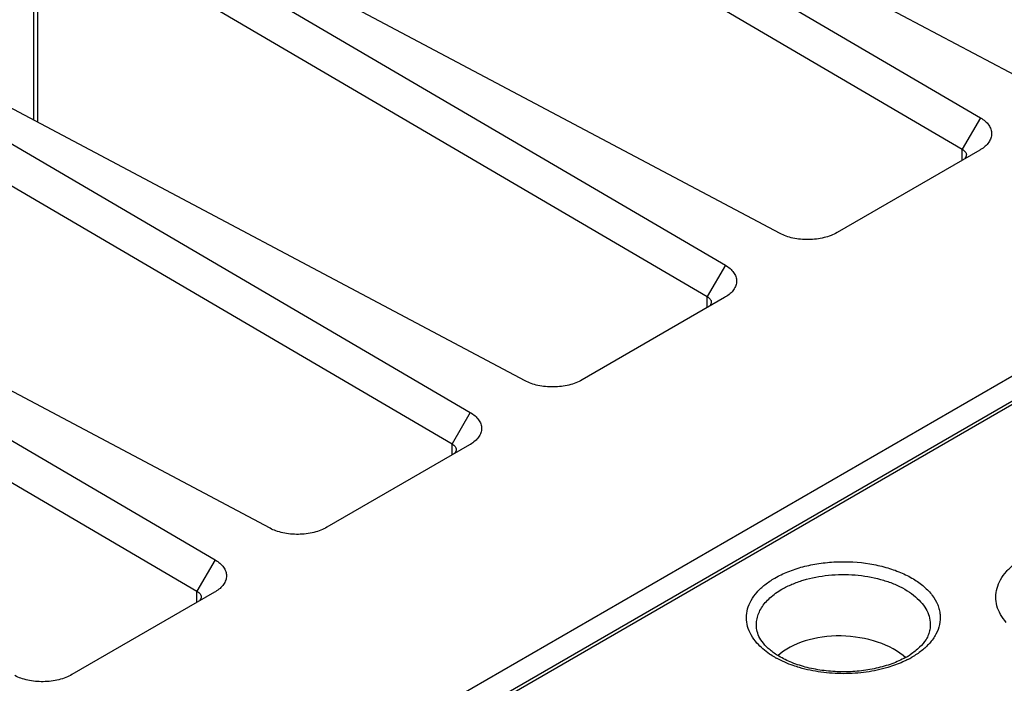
# Model space of a CAD drawing. Header units: inches. Extents: x 0 to 34, y 0 to 22.
# Tile 112 of 121: x 29.016 to 29.748, y 20.292 to 20.785. Entities that reach past the tile are written whole.
import ezdxf

# ---------------------------------------------------------------- set-up
doc = ezdxf.new("R2010")
doc.units = ezdxf.units.IN
doc.header["$LTSCALE"] = 1.87
doc.header["$MEASUREMENT"] = 0
doc.layers.get('0').update_dxf_attribs({"linetype": 'CONTINUOUS'})

msp = doc.modelspace()

# ---------------------------------------------------------------- linework, layer by layer
at = {"color": 7, "linetype": 'CONTINUOUS'}
for p, q in [((29.77145, 20.73595), (29.25366, 21.01047)), ((29.23757, 21.00117), (29.73066, 20.71239)), ((29.21872, 20.98095), (29.71707, 20.68908)), ((30.53019, 20.96828), (27.45427, 19.19229)), ((27.45272, 19.17048), (30.52863, 20.94648)), ((27.45427, 19.17392), (30.53019, 20.94991)), ((29.5816, 20.62633), (29.0638, 20.90084)), ((29.04771, 20.89155), (29.5408, 20.60277)), ((29.02575, 20.87823), (29.02575, 20.71074)), ((29.02886, 20.87133), (29.02886, 20.70909)), ((29.02886, 20.87133), (29.52722, 20.57946)), ((29.39174, 20.51671), (28.87395, 20.79122)), ((28.85785, 20.78193), (29.35094, 20.49315)), ((28.839, 20.76171), (29.33736, 20.46984)), ((29.73066, 20.71239), (29.71707, 20.68908)), ((29.73014, 20.68836), (29.62396, 20.62705)), ((29.71707, 20.68081), (29.71707, 20.68908)), ((29.73078, 20.68874), (29.73014, 20.68836)), ((29.20188, 20.40709), (28.68409, 20.6816)), ((28.66799, 20.67231), (29.16108, 20.38353)), ((28.64914, 20.65209), (29.1475, 20.36022)), ((29.5408, 20.60277), (29.52722, 20.57946)), ((29.54028, 20.57873), (29.4341, 20.51743)), ((29.52722, 20.57119), (29.52722, 20.57946)), ((29.54092, 20.57912), (29.54028, 20.57873)), ((29.35094, 20.49315), (29.33736, 20.46984)), ((29.33736, 20.46157), (29.33736, 20.46984)), ((29.35042, 20.46911), (29.24424, 20.40781)), ((29.35106, 20.46949), (29.35042, 20.46911)), ((29.16108, 20.38353), (29.1475, 20.36022)), ((29.1475, 20.35195), (29.1475, 20.36022)), ((29.1612, 20.35987), (29.16056, 20.35949)), ((29.16056, 20.35949), (29.05439, 20.29818))]:
    msp.add_line(p, q, dxfattribs=at)
for centre, radius, start, end in [((29.61198, 20.37064), 0.06874, 239.99878, 241.14304), ((29.64558, 20.36399), 0.06063, 298.91904, 299.99765), ((29.64744, 20.36082), 0.05695, 299.96782, 302.98666), ((29.64463, 20.37178), 0.07004, 296.96192, 299.98799)]:
    msp.add_arc(centre, radius, start, end, dxfattribs=at)
msp.add_ellipse((29.62833, 20.29213), major_axis=(0.05723, -0.00274), ratio=0.606763, start_param=6.924922, end_param=8.889642, dxfattribs=at)
for points, knots in [([(29.73066, 20.71239), (29.73191, 20.71168), (29.73418, 20.71011), (29.73688, 20.70722), (29.7386, 20.70402), (29.73922, 20.7006), (29.7386, 20.69719), (29.73688, 20.69398), (29.73423, 20.69106), (29.73201, 20.68946), (29.73079, 20.68873)], [0, 0, 0, 0, 0.14328, 0.272611, 0.390259, 0.500693, 0.611332, 0.729394, 0.858555, 1, 1, 1, 1]), ([(29.71707, 20.68908), (29.71753, 20.68882), (29.71837, 20.68827), (29.71939, 20.68725), (29.72003, 20.68612), (29.72018, 20.68529), (29.72018, 20.6849)], [0, 0, 0, 0, 0.292284, 0.550853, 0.782662, 1, 1, 1, 1]), ([(29.72018, 20.6849), (29.72018, 20.68447), (29.72, 20.68358), (29.71954, 20.6828), (29.71926, 20.68242)], [0, 0, 0, 0, 0.476658, 1, 1, 1, 1]), ([(29.62396, 20.62705), (29.62253, 20.6262), (29.61936, 20.62471), (29.61418, 20.62312), (29.60854, 20.62209), (29.60267, 20.62168), (29.59682, 20.62194), (29.59123, 20.62281), (29.58612, 20.62421), (29.583, 20.62555), (29.5816, 20.62633)], [0, 0, 0, 0, 0.113624, 0.237981, 0.369583, 0.504521, 0.638909, 0.768872, 0.890453, 1, 1, 1, 1]), ([(29.5408, 20.60277), (29.54205, 20.60206), (29.54432, 20.60049), (29.54702, 20.5976), (29.54874, 20.5944), (29.54937, 20.59098), (29.54874, 20.58756), (29.54702, 20.58435), (29.54437, 20.58144), (29.54215, 20.57984), (29.54093, 20.57911)], [0, 0, 0, 0, 0.14328, 0.272611, 0.390259, 0.500693, 0.611332, 0.729394, 0.858555, 1, 1, 1, 1]), ([(29.52722, 20.57946), (29.52768, 20.5792), (29.52851, 20.57864), (29.52953, 20.57763), (29.53017, 20.57649), (29.53032, 20.57567), (29.53032, 20.57528)], [0, 0, 0, 0, 0.292284, 0.550853, 0.782662, 1, 1, 1, 1]), ([(29.53032, 20.57528), (29.53032, 20.57485), (29.53014, 20.57396), (29.52968, 20.57317), (29.5294, 20.5728)], [0, 0, 0, 0, 0.476658, 1, 1, 1, 1]), ([(29.4341, 20.51743), (29.43267, 20.51658), (29.4295, 20.51509), (29.42432, 20.5135), (29.41868, 20.51247), (29.41281, 20.51206), (29.40697, 20.51232), (29.40137, 20.51318), (29.39627, 20.51459), (29.39314, 20.51593), (29.39174, 20.51671)], [0, 0, 0, 0, 0.113624, 0.237981, 0.369583, 0.504521, 0.638909, 0.768872, 0.890453, 1, 1, 1, 1]), ([(29.35094, 20.49315), (29.35219, 20.49244), (29.35446, 20.49087), (29.35716, 20.48798), (29.35889, 20.48478), (29.35951, 20.48136), (29.35888, 20.47794), (29.35716, 20.47473), (29.35451, 20.47182), (29.35229, 20.47022), (29.35107, 20.46949)], [0, 0, 0, 0, 0.14328, 0.272611, 0.390259, 0.500693, 0.611332, 0.729394, 0.858555, 1, 1, 1, 1]), ([(29.33736, 20.46984), (29.33782, 20.46958), (29.33866, 20.46902), (29.33967, 20.46801), (29.34031, 20.46687), (29.34046, 20.46605), (29.34046, 20.46566)], [0, 0, 0, 0, 0.292284, 0.550853, 0.782662, 1, 1, 1, 1]), ([(29.34046, 20.46566), (29.34046, 20.46523), (29.34028, 20.46433), (29.33982, 20.46355), (29.33954, 20.46318)], [0, 0, 0, 0, 0.476658, 1, 1, 1, 1]), ([(29.24424, 20.40781), (29.24281, 20.40696), (29.23964, 20.40547), (29.23446, 20.40388), (29.22882, 20.40285), (29.22296, 20.40244), (29.21711, 20.4027), (29.21151, 20.40356), (29.20641, 20.40497), (29.20328, 20.40631), (29.20188, 20.40709)], [0, 0, 0, 0, 0.113624, 0.237981, 0.369583, 0.504521, 0.638909, 0.768872, 0.890453, 1, 1, 1, 1]), ([(29.16108, 20.38353), (29.16233, 20.38282), (29.1646, 20.38125), (29.1673, 20.37836), (29.16903, 20.37515), (29.16965, 20.37174), (29.16902, 20.36832), (29.16731, 20.36511), (29.16466, 20.3622), (29.16244, 20.36059), (29.16122, 20.35987)], [0, 0, 0, 0, 0.14328, 0.272611, 0.390259, 0.500693, 0.611332, 0.729394, 0.858555, 1, 1, 1, 1]), ([(29.57761, 20.37002), (29.58074, 20.37183), (29.58755, 20.37506), (29.59859, 20.37868), (29.61056, 20.38111), (29.62725, 20.38271), (29.64409, 20.38178), (29.6601, 20.37829), (29.67101, 20.37454), (29.68063, 20.36975), (29.68868, 20.36403), (29.69491, 20.35756), (29.69847, 20.35153), (29.70011, 20.34658), (29.70097, 20.34167), (29.70059, 20.33531), (29.69778, 20.32793), (29.69461, 20.32355), (29.69275, 20.32148)], [0, 0, 0, 0, 0.065777, 0.136506, 0.210851, 0.28744, 0.440954, 0.51491, 0.585023, 0.650204, 0.70976, 0.763618, 0.81249, 0.835598, 0.858158, 0.902847, 0.949379, 1, 1, 1, 1]), ([(29.74992, 20.33701), (29.74829, 20.33886), (29.74546, 20.34275), (29.74271, 20.34921), (29.7418, 20.35591), (29.74273, 20.3626), (29.74549, 20.36906), (29.74994, 20.37514), (29.75595, 20.38069), (29.76067, 20.38385), (29.76323, 20.38533)], [0, 0, 0, 0, 0.126353, 0.24342, 0.355291, 0.467176, 0.584276, 0.710774, 0.849241, 1, 1, 1, 1]), ([(29.56431, 20.3217), (29.56267, 20.32355), (29.55984, 20.32744), (29.5571, 20.3339), (29.55618, 20.3406), (29.55712, 20.34729), (29.55988, 20.35375), (29.56433, 20.35983), (29.57033, 20.36538), (29.57506, 20.36854), (29.57761, 20.37002)], [0, 0, 0, 0, 0.126353, 0.24342, 0.355291, 0.467176, 0.584276, 0.710774, 0.849241, 1, 1, 1, 1]), ([(29.58286, 20.36171), (29.58529, 20.36311), (29.5905, 20.36566), (29.60198, 20.36974), (29.61776, 20.3727), (29.63723, 20.3729), (29.65315, 20.37026), (29.66485, 20.36643), (29.67262, 20.3629), (29.67938, 20.35871), (29.68497, 20.35397), (29.68927, 20.34876), (29.69215, 20.34318), (29.69351, 20.33737), (29.69335, 20.33346), (29.69302, 20.33158)], [0, 0, 0, 0, 0.06325, 0.130799, 0.274719, 0.423769, 0.568746, 0.637084, 0.701446, 0.761221, 0.816179, 0.866494, 0.912927, 0.956815, 1, 1, 1, 1]), ([(29.1475, 20.36022), (29.14796, 20.35996), (29.1488, 20.3594), (29.14982, 20.35839), (29.15045, 20.35725), (29.1506, 20.35643), (29.1506, 20.35603)], [0, 0, 0, 0, 0.292284, 0.550853, 0.782662, 1, 1, 1, 1]), ([(29.56423, 20.33158), (29.564, 20.33294), (29.56378, 20.33571), (29.56427, 20.33989), (29.56555, 20.344), (29.56839, 20.34948), (29.57399, 20.35588), (29.57969, 20.35988), (29.58286, 20.36171)], [0, 0, 0, 0, 0.109775, 0.219803, 0.332664, 0.450677, 0.708274, 1, 1, 1, 1]), ([(29.1506, 20.35603), (29.1506, 20.35561), (29.15043, 20.35471), (29.14997, 20.35393), (29.14968, 20.35356)], [0, 0, 0, 0, 0.476658, 1, 1, 1, 1]), ([(29.58062, 20.31192), (29.57831, 20.3133), (29.57416, 20.31619), (29.56911, 20.32114), (29.56573, 20.32627), (29.56453, 20.32987), (29.56423, 20.33158)], [0, 0, 0, 0, 0.306563, 0.573734, 0.801906, 1, 1, 1, 1]), ([(29.69302, 20.33158), (29.69281, 20.33036), (29.69209, 20.32783), (29.69089, 20.3255), (29.69017, 20.32434)], [0, 0, 0, 0, 0.475493, 1, 1, 1, 1]), ([(29.69017, 20.32434), (29.68885, 20.32221), (29.68528, 20.318), (29.68093, 20.31466), (29.67845, 20.31305)], [0, 0, 0, 0, 0.458199, 1, 1, 1, 1]), ([(29.57761, 20.31111), (29.5763, 20.31187), (29.57148, 20.31487), (29.56706, 20.31857), (29.56431, 20.3217)], [0, 0, 0, 0, 0.266936, 1, 1, 1, 1]), ([(29.69275, 20.32148), (29.69097, 20.31948), (29.68683, 20.31568), (29.68216, 20.31256), (29.67964, 20.31111)], [0, 0, 0, 0, 0.479081, 1, 1, 1, 1]), ([(29.59594, 20.30343), (29.59439, 20.30388), (29.58851, 20.30577), (29.5828, 20.30823), (29.5788, 20.31044)], [0, 0, 0, 0, 0.260911, 1, 1, 1, 1]), ([(29.6749, 20.31092), (29.67166, 20.30913), (29.66455, 20.30598), (29.65298, 20.30264), (29.64041, 20.30063), (29.62736, 20.30005), (29.61436, 20.30091), (29.60194, 20.30319), (29.59062, 20.30676), (29.58373, 20.31006), (29.58062, 20.31192)], [0, 0, 0, 0, 0.11335, 0.237279, 0.368316, 0.502827, 0.63697, 0.766916, 0.889021, 1, 1, 1, 1]), ([(29.67639, 20.30935), (29.67526, 20.30877), (29.6705, 20.30649), (29.66552, 20.30468), (29.66168, 20.30354)], [0, 0, 0, 0, 0.240495, 1, 1, 1, 1]), ([(29.66168, 20.30354), (29.65646, 20.30198), (29.64557, 20.29968), (29.62883, 20.29853), (29.61208, 20.29963), (29.60117, 20.3019), (29.59594, 20.30343)], [0, 0, 0, 0, 0.245209, 0.499772, 0.75449, 1, 1, 1, 1]), ([(29.05439, 20.29818), (29.05296, 20.29733), (29.04979, 20.29585), (29.0446, 20.29426), (29.03896, 20.29323), (29.0331, 20.29282), (29.02725, 20.29308), (29.02166, 20.29394), (29.01655, 20.29535), (29.01343, 20.29669), (29.01202, 20.29746)], [0, 0, 0, 0, 0.113624, 0.237981, 0.369583, 0.504521, 0.638909, 0.768872, 0.890453, 1, 1, 1, 1])]:
    msp.add_open_spline(points, degree=3, knots=knots, dxfattribs=at)

doc.saveas('drawing.dxf')
